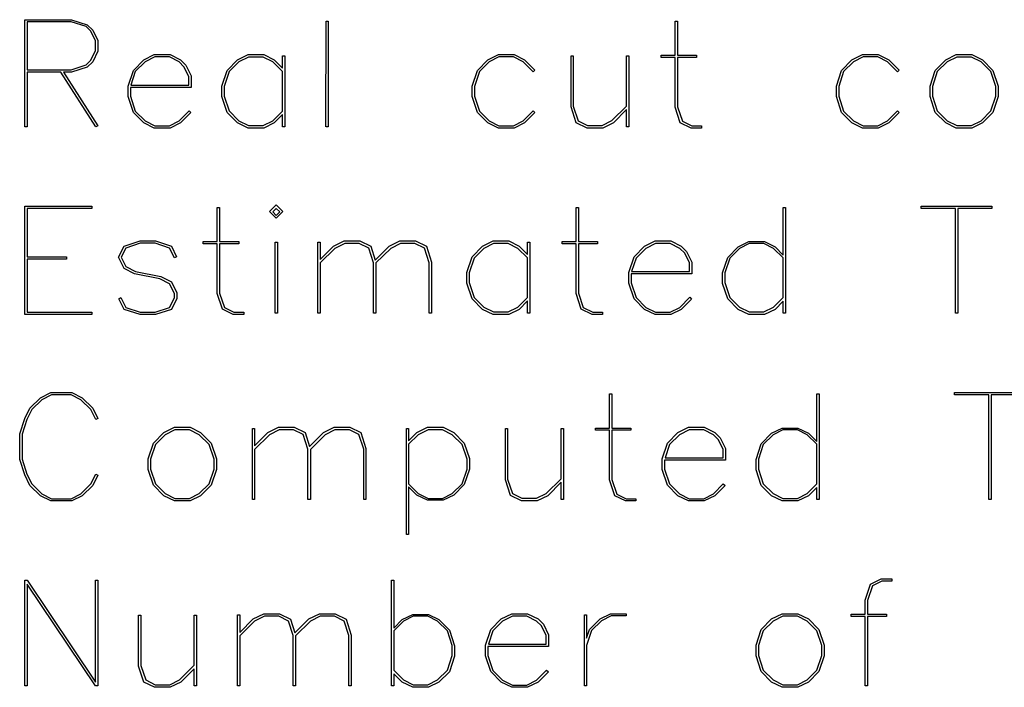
# Model space of a CAD drawing. Header units: inches. Extents: x 0.7 to 43.6, y 0.3 to 38.8.
# Tile 38 of 97: x 32.4 to 34.1, y 14.8 to 16. Entities that reach past the tile are written whole.
import ezdxf

# ---------------------------------------------------------------- set-up
doc = ezdxf.new("R2010")
doc.units = ezdxf.units.IN
doc.header["$MEASUREMENT"] = 0

msp = doc.modelspace()

# ---------------------------------------------------------------- linework, layer by layer
at = {"color": 7, "linetype": 'Continuous', "flags": 128}
for points in [[(32.537305, 15.767399), (32.475345, 15.864042), (32.475345, 15.864042), (32.415527, 15.864042), (32.415527, 15.864042), (32.415527, 15.767399), (32.415527, 15.767399), (32.411522, 15.767399), (32.411522, 15.767399), (32.411522, 15.957272), (32.411522, 15.957272), (32.494481, 15.957272), (32.494481, 15.957272), (32.522146, 15.948075), (32.522146, 15.948075), (32.531899, 15.938767), (32.531899, 15.938767), (32.54117, 15.920114), (32.54117, 15.920114), (32.54117, 15.901238), (32.54117, 15.901238), (32.531899, 15.882732), (32.531899, 15.882732), (32.522146, 15.873276), (32.522146, 15.873276), (32.494481, 15.864079), (32.494481, 15.864079), (32.48024, 15.864079), (32.48024, 15.864079), (32.540911, 15.769253), (32.540911, 15.769253), (32.537313, 15.767399)], [(32.945526, 15.767399), (32.945541, 15.954899), (32.945541, 15.954899), (32.949546, 15.954899), (32.949546, 15.954899), (32.949546, 15.767399), (32.949546, 15.767399), (32.945541, 15.767399)], [(33.611315, 15.765026), (33.592928, 15.765026), (33.592928, 15.765026), (33.573644, 15.77426), (33.573644, 15.77426), (33.564373, 15.80237), (33.564373, 15.80237), (33.564373, 15.890186), (33.564373, 15.890186), (33.5396, 15.890186), (33.5396, 15.890186), (33.5396, 15.894191), (33.5396, 15.894191), (33.564373, 15.894191), (33.564373, 15.894191), (33.564373, 15.954899), (33.564373, 15.954899), (33.568526, 15.954899), (33.568526, 15.954899), (33.568526, 15.894191), (33.568526, 15.894191), (33.602422, 15.894191), (33.602422, 15.894191), (33.602422, 15.890186), (33.602422, 15.890186), (33.568526, 15.890186), (33.568526, 15.890186), (33.568526, 15.802889), (33.568526, 15.802889), (33.577278, 15.777264), (33.577278, 15.777264), (33.593929, 15.768882), (33.593929, 15.768882), (33.611322, 15.768882), (33.611322, 15.768882), (33.611322, 15.765026)], [(32.415524, 15.868158), (32.493999, 15.868158), (32.493999, 15.868158), (32.520143, 15.87691), (32.520143, 15.87691), (32.528413, 15.885291), (32.528413, 15.885291), (32.537054, 15.902573), (32.537054, 15.902573), (32.537054, 15.919483), (32.537054, 15.919483), (32.528413, 15.936616), (32.528413, 15.936616), (32.520143, 15.945146), (32.520143, 15.945146), (32.493999, 15.953749), (32.493999, 15.953749), (32.415527, 15.953749), (32.415527, 15.953749), (32.415527, 15.868158)], [(32.706, 15.792431), (32.687729, 15.774111), (32.687729, 15.774111), (32.669075, 15.765026), (32.669075, 15.765026), (32.641188, 15.765026), (32.641188, 15.765026), (32.622423, 15.774111), (32.622423, 15.774111), (32.603992, 15.792913), (32.603992, 15.792913), (32.594758, 15.820838), (32.594758, 15.820838), (32.594758, 15.839529), (32.594758, 15.839529), (32.603992, 15.867416), (32.603992, 15.867416), (32.622423, 15.88633), (32.622423, 15.88633), (32.641188, 15.895564), (32.641188, 15.895564), (32.669075, 15.895564), (32.669075, 15.895564), (32.687729, 15.88633), (32.687729, 15.88633), (32.69726, 15.876762), (32.69726, 15.876762), (32.706531, 15.857811), (32.706531, 15.857811), (32.706531, 15.837118), (32.706531, 15.837118), (32.598874, 15.837118), (32.598874, 15.837118), (32.598874, 15.821468), (32.598874, 15.821468), (32.607515, 15.795064), (32.607515, 15.795064), (32.625019, 15.777634), (32.625019, 15.777634), (32.642189, 15.768957), (32.642189, 15.768957), (32.668074, 15.768957), (32.668074, 15.768957), (32.685244, 15.777634), (32.685244, 15.777634), (32.702896, 15.795583), (32.702896, 15.795583), (32.706012, 15.792431)], [(32.599613, 15.841272), (32.702377, 15.841272), (32.702377, 15.841272), (32.702377, 15.856662), (32.702377, 15.856662), (32.693737, 15.873832), (32.693737, 15.873832), (32.685244, 15.882324), (32.685244, 15.882324), (32.668074, 15.891113), (32.668074, 15.891113), (32.642189, 15.891113), (32.642189, 15.891113), (32.625019, 15.882324), (32.625019, 15.882324), (32.607515, 15.865191), (32.607515, 15.865191), (32.599616, 15.841272)], [(32.8685, 15.789131), (32.853868, 15.774111), (32.853868, 15.774111), (32.835214, 15.765026), (32.835214, 15.765026), (32.807327, 15.765026), (32.807327, 15.765026), (32.788562, 15.774111), (32.788562, 15.774111), (32.770131, 15.792913), (32.770131, 15.792913), (32.760897, 15.820838), (32.760897, 15.820838), (32.760897, 15.839529), (32.760897, 15.839529), (32.770131, 15.867416), (32.770131, 15.867416), (32.788562, 15.88633), (32.788562, 15.88633), (32.807327, 15.895564), (32.807327, 15.895564), (32.835214, 15.895564), (32.835214, 15.895564), (32.853868, 15.88633), (32.853868, 15.88633), (32.868517, 15.87131), (32.868517, 15.87131), (32.868517, 15.893339), (32.868517, 15.893339), (32.87267, 15.893339), (32.87267, 15.893339), (32.87267, 15.767399), (32.87267, 15.767399), (32.868517, 15.767399), (32.868517, 15.767399), (32.868517, 15.789131)], [(32.8685, 15.865414), (32.851383, 15.882287), (32.851383, 15.882287), (32.834213, 15.891076), (32.834213, 15.891076), (32.808328, 15.891076), (32.808328, 15.891076), (32.791158, 15.882287), (32.791158, 15.882287), (32.773654, 15.865154), (32.773654, 15.865154), (32.765013, 15.83901), (32.765013, 15.83901), (32.765013, 15.82158), (32.765013, 15.82158), (32.773654, 15.795435), (32.773654, 15.795435), (32.791158, 15.778154), (32.791158, 15.778154), (32.808328, 15.769513), (32.808328, 15.769513), (32.834213, 15.769513), (32.834213, 15.769513), (32.851383, 15.778154), (32.851383, 15.778154), (32.868517, 15.795175), (32.868517, 15.795175), (32.868517, 15.865414)], [(33.315976, 15.792431), (33.297697, 15.774111), (33.297697, 15.774111), (33.279044, 15.765026), (33.279044, 15.765026), (33.251156, 15.765026), (33.251156, 15.765026), (33.232391, 15.774111), (33.232391, 15.774111), (33.21396, 15.792913), (33.21396, 15.792913), (33.204726, 15.820838), (33.204726, 15.820838), (33.204726, 15.839529), (33.204726, 15.839529), (33.21396, 15.867416), (33.21396, 15.867416), (33.232391, 15.88633), (33.232391, 15.88633), (33.251156, 15.895564), (33.251156, 15.895564), (33.279044, 15.895564), (33.279044, 15.895564), (33.297697, 15.88633), (33.297697, 15.88633), (33.31598, 15.867898), (33.31598, 15.867898), (33.312865, 15.864895), (33.312865, 15.864895), (33.295213, 15.882695), (33.295213, 15.882695), (33.278042, 15.891521), (33.278042, 15.891521), (33.252157, 15.891521), (33.252157, 15.891521), (33.234987, 15.882695), (33.234987, 15.882695), (33.217483, 15.865377), (33.217483, 15.865377), (33.208842, 15.83901), (33.208842, 15.83901), (33.208842, 15.821468), (33.208842, 15.821468), (33.217483, 15.795064), (33.217483, 15.795064), (33.234987, 15.777634), (33.234987, 15.777634), (33.252157, 15.768957), (33.252157, 15.768957), (33.278042, 15.768957), (33.278042, 15.768957), (33.295213, 15.777634), (33.295213, 15.777634), (33.312865, 15.795583), (33.312865, 15.795583), (33.31598, 15.792431)], [(33.478476, 15.797994), (33.454973, 15.774074), (33.454973, 15.774074), (33.436171, 15.765026), (33.436171, 15.765026), (33.408284, 15.765026), (33.408284, 15.765026), (33.389, 15.774334), (33.389, 15.774334), (33.379877, 15.802667), (33.379877, 15.802667), (33.379877, 15.89319), (33.379877, 15.89319), (33.383882, 15.89319), (33.383882, 15.89319), (33.383882, 15.803668), (33.383882, 15.803668), (33.392634, 15.778042), (33.392634, 15.778042), (33.409285, 15.769624), (33.409285, 15.769624), (33.43517, 15.769624), (33.43517, 15.769624), (33.45234, 15.778265), (33.45234, 15.778265), (33.478485, 15.804187), (33.478485, 15.804187), (33.478485, 15.89319), (33.478485, 15.89319), (33.482638, 15.89319), (33.482638, 15.89319), (33.482638, 15.767399), (33.482638, 15.767399), (33.478485, 15.767399), (33.478485, 15.767399), (33.478485, 15.797994)], [(33.961546, 15.792431), (33.943267, 15.774111), (33.943267, 15.774111), (33.924613, 15.765026), (33.924613, 15.765026), (33.896726, 15.765026), (33.896726, 15.765026), (33.877961, 15.774111), (33.877961, 15.774111), (33.85953, 15.792913), (33.85953, 15.792913), (33.850296, 15.820838), (33.850296, 15.820838), (33.850296, 15.839529), (33.850296, 15.839529), (33.85953, 15.867416), (33.85953, 15.867416), (33.877961, 15.88633), (33.877961, 15.88633), (33.896726, 15.895564), (33.896726, 15.895564), (33.924613, 15.895564), (33.924613, 15.895564), (33.943267, 15.88633), (33.943267, 15.88633), (33.96155, 15.867898), (33.96155, 15.867898), (33.958434, 15.864895), (33.958434, 15.864895), (33.940782, 15.882695), (33.940782, 15.882695), (33.923612, 15.891521), (33.923612, 15.891521), (33.897727, 15.891521), (33.897727, 15.891521), (33.880557, 15.882695), (33.880557, 15.882695), (33.863053, 15.865377), (33.863053, 15.865377), (33.854412, 15.83901), (33.854412, 15.83901), (33.854412, 15.821468), (33.854412, 15.821468), (33.863053, 15.795064), (33.863053, 15.795064), (33.880557, 15.777634), (33.880557, 15.777634), (33.897727, 15.768957), (33.897727, 15.768957), (33.923612, 15.768957), (33.923612, 15.768957), (33.940782, 15.777634), (33.940782, 15.777634), (33.958434, 15.795583), (33.958434, 15.795583), (33.96155, 15.792431)], [(34.127932, 15.792913), (34.109406, 15.774111), (34.109406, 15.774111), (34.090752, 15.765026), (34.090752, 15.765026), (34.062865, 15.765026), (34.062865, 15.765026), (34.0441, 15.774111), (34.0441, 15.774111), (34.025669, 15.792913), (34.025669, 15.792913), (34.016435, 15.820838), (34.016435, 15.820838), (34.016435, 15.839529), (34.016435, 15.839529), (34.025669, 15.867416), (34.025669, 15.867416), (34.0441, 15.88633), (34.0441, 15.88633), (34.062865, 15.895564), (34.062865, 15.895564), (34.090752, 15.895564), (34.090752, 15.895564), (34.109406, 15.88633), (34.109406, 15.88633), (34.127948, 15.867416), (34.127948, 15.867416), (34.13722, 15.839529), (34.13722, 15.839529), (34.13722, 15.820838), (34.13722, 15.820838), (34.127948, 15.792913)], [(34.124309, 15.795435), (34.133066, 15.82158), (34.133066, 15.82158), (34.133066, 15.83901), (34.133066, 15.83901), (34.124314, 15.865154), (34.124314, 15.865154), (34.106921, 15.882287), (34.106921, 15.882287), (34.089751, 15.891076), (34.089751, 15.891076), (34.063866, 15.891076), (34.063866, 15.891076), (34.046696, 15.882287), (34.046696, 15.882287), (34.029192, 15.865154), (34.029192, 15.865154), (34.020551, 15.83901), (34.020551, 15.83901), (34.020551, 15.82158), (34.020551, 15.82158), (34.029192, 15.795435), (34.029192, 15.795435), (34.046696, 15.778154), (34.046696, 15.778154), (34.063866, 15.769513), (34.063866, 15.769513), (34.089751, 15.769513), (34.089751, 15.769513), (34.106921, 15.778154), (34.106921, 15.778154), (34.124314, 15.795435)], [(32.485341, 15.532808), (32.415527, 15.532808), (32.415527, 15.532808), (32.415527, 15.438317), (32.415527, 15.438317), (32.530156, 15.438317), (32.530156, 15.438317), (32.530156, 15.434423), (32.530156, 15.434423), (32.411522, 15.434423), (32.411522, 15.434423), (32.411522, 15.62667), (32.411522, 15.62667), (32.530156, 15.62667), (32.530156, 15.62667), (32.530156, 15.622553), (32.530156, 15.622553), (32.415527, 15.622553), (32.415527, 15.622553), (32.415527, 15.536925), (32.415527, 15.536925), (32.485358, 15.536925), (32.485358, 15.536925), (32.485358, 15.532808)], [(32.799603, 15.434423), (32.781219, 15.434423), (32.781219, 15.434423), (32.761935, 15.443657), (32.761935, 15.443657), (32.752664, 15.471767), (32.752664, 15.471767), (32.752664, 15.559584), (32.752664, 15.559584), (32.727892, 15.559584), (32.727892, 15.559584), (32.727892, 15.563589), (32.727892, 15.563589), (32.752664, 15.563589), (32.752664, 15.563589), (32.752664, 15.624296), (32.752664, 15.624296), (32.756818, 15.624296), (32.756818, 15.624296), (32.756818, 15.563589), (32.756818, 15.563589), (32.790713, 15.563589), (32.790713, 15.563589), (32.790713, 15.559584), (32.790713, 15.559584), (32.756818, 15.559584), (32.756818, 15.559584), (32.756818, 15.472286), (32.756818, 15.472286), (32.76557, 15.446661), (32.76557, 15.446661), (32.782221, 15.43828), (32.782221, 15.43828), (32.799613, 15.43828), (32.799613, 15.43828), (32.799613, 15.434423)], [(32.857349, 15.605531), (32.845561, 15.617287), (32.845561, 15.617287), (32.857354, 15.629043), (32.857354, 15.629043), (32.86911, 15.617287), (32.86911, 15.617287), (32.857354, 15.605531)], [(32.857349, 15.61013), (32.863473, 15.616286), (32.863473, 15.616286), (32.857354, 15.622405), (32.857354, 15.622405), (32.851198, 15.616286), (32.851198, 15.616286), (32.857354, 15.61013)], [(33.435673, 15.434423), (33.417295, 15.434423), (33.417295, 15.434423), (33.398011, 15.443657), (33.398011, 15.443657), (33.38874, 15.471767), (33.38874, 15.471767), (33.38874, 15.559584), (33.38874, 15.559584), (33.363967, 15.559584), (33.363967, 15.559584), (33.363967, 15.563589), (33.363967, 15.563589), (33.38874, 15.563589), (33.38874, 15.563589), (33.38874, 15.624296), (33.38874, 15.624296), (33.392893, 15.624296), (33.392893, 15.624296), (33.392893, 15.563589), (33.392893, 15.563589), (33.426789, 15.563589), (33.426789, 15.563589), (33.426789, 15.559584), (33.426789, 15.559584), (33.392893, 15.559584), (33.392893, 15.559584), (33.392893, 15.472286), (33.392893, 15.472286), (33.401645, 15.446661), (33.401645, 15.446661), (33.418296, 15.43828), (33.418296, 15.43828), (33.435689, 15.43828), (33.435689, 15.43828), (33.435689, 15.434423)], [(33.756168, 15.458268), (33.741526, 15.443397), (33.741526, 15.443397), (33.722873, 15.434423), (33.722873, 15.434423), (33.694985, 15.434423), (33.694985, 15.434423), (33.67622, 15.443434), (33.67622, 15.443434), (33.657789, 15.462014), (33.657789, 15.462014), (33.648555, 15.489642), (33.648555, 15.489642), (33.648555, 15.50811), (33.648555, 15.50811), (33.657789, 15.535738), (33.657789, 15.535738), (33.67622, 15.554466), (33.67622, 15.554466), (33.694985, 15.563626), (33.694985, 15.563626), (33.722873, 15.563626), (33.722873, 15.563626), (33.741526, 15.554466), (33.741526, 15.554466), (33.756175, 15.539595), (33.756175, 15.539595), (33.756175, 15.624296), (33.756175, 15.624296), (33.760328, 15.624296), (33.760328, 15.624296), (33.760328, 15.436796), (33.760328, 15.436796), (33.756175, 15.436796), (33.756175, 15.436796), (33.756175, 15.458268)], [(34.061231, 15.436796), (34.061233, 15.622553), (34.061233, 15.622553), (34.000526, 15.622553), (34.000526, 15.622553), (34.000526, 15.62667), (34.000526, 15.62667), (34.126205, 15.62667), (34.126205, 15.62667), (34.126205, 15.622553), (34.126205, 15.622553), (34.065349, 15.622553), (34.065349, 15.622553), (34.065349, 15.436796), (34.065349, 15.436796), (34.061233, 15.436796)], [(32.581985, 15.464461), (32.590641, 15.447032), (32.590641, 15.447032), (32.616304, 15.438354), (32.616304, 15.438354), (32.642708, 15.438354), (32.642708, 15.438354), (32.668371, 15.447032), (32.668371, 15.447032), (32.6769, 15.463979), (32.6769, 15.463979), (32.6769, 15.471915), (32.6769, 15.471915), (32.668371, 15.488974), (32.668371, 15.488974), (32.651238, 15.497541), (32.651238, 15.497541), (32.606291, 15.506515), (32.606291, 15.506515), (32.587637, 15.51612), (32.587637, 15.51612), (32.577884, 15.535812), (32.577884, 15.535812), (32.587637, 15.555727), (32.587637, 15.555727), (32.615822, 15.564961), (32.615822, 15.564961), (32.643227, 15.564961), (32.643227, 15.564961), (32.671486, 15.555727), (32.671486, 15.555727), (32.680646, 15.536814), (32.680646, 15.536814), (32.677123, 15.534774), (32.677123, 15.534774), (32.668371, 15.552092), (32.668371, 15.552092), (32.642708, 15.560919), (32.642708, 15.560919), (32.616304, 15.560919), (32.616304, 15.560919), (32.590641, 15.552092), (32.590641, 15.552092), (32.58252, 15.535812), (32.58252, 15.535812), (32.590641, 15.519273), (32.590641, 15.519273), (32.607923, 15.510669), (32.607923, 15.510669), (32.652721, 15.501694), (32.652721, 15.501694), (32.671486, 15.492127), (32.671486, 15.492127), (32.680905, 15.472917), (32.680905, 15.472917), (32.680905, 15.46283), (32.680905, 15.46283), (32.671486, 15.443509), (32.671486, 15.443509), (32.643227, 15.434423), (32.643227, 15.434423), (32.615822, 15.434423), (32.615822, 15.434423), (32.587637, 15.443509), (32.587637, 15.443509), (32.578366, 15.462311), (32.578366, 15.462311), (32.582, 15.464461)], [(32.85534, 15.436796), (32.855351, 15.562476), (32.855351, 15.562476), (32.859357, 15.562476), (32.859357, 15.562476), (32.859357, 15.436796), (32.859357, 15.436796), (32.855351, 15.436796)], [(32.931296, 15.436796), (32.931301, 15.562847), (32.931301, 15.562847), (32.935306, 15.562847), (32.935306, 15.562847), (32.935306, 15.531807), (32.935306, 15.531807), (32.958966, 15.555801), (32.958966, 15.555801), (32.977582, 15.564961), (32.977582, 15.564961), (33.005618, 15.564961), (33.005618, 15.564961), (33.024791, 15.555541), (33.024791, 15.555541), (33.032802, 15.530769), (33.032802, 15.530769), (33.057574, 15.555801), (33.057574, 15.555801), (33.076339, 15.564961), (33.076339, 15.564961), (33.104264, 15.564961), (33.104264, 15.564961), (33.123548, 15.555541), (33.123548, 15.555541), (33.13267, 15.527135), (33.13267, 15.527135), (33.13267, 15.436796), (33.13267, 15.436796), (33.128665, 15.436796), (33.128665, 15.436796), (33.128665, 15.526282), (33.128665, 15.526282), (33.119913, 15.551944), (33.119913, 15.551944), (33.103262, 15.560474), (33.103262, 15.560474), (33.07734, 15.560474), (33.07734, 15.560474), (33.060207, 15.551685), (33.060207, 15.551685), (33.034062, 15.525799), (33.034062, 15.525799), (33.034062, 15.436796), (33.034062, 15.436796), (33.029909, 15.436796), (33.029909, 15.436796), (33.029909, 15.526282), (33.029909, 15.526282), (33.021268, 15.551944), (33.021268, 15.551944), (33.004506, 15.560474), (33.004506, 15.560474), (32.978732, 15.560474), (32.978732, 15.560474), (32.961451, 15.551685), (32.961451, 15.551685), (32.935306, 15.525799), (32.935306, 15.525799), (32.935306, 15.436796), (32.935306, 15.436796), (32.931301, 15.436796)], [(33.302835, 15.458528), (33.288204, 15.443509), (33.288204, 15.443509), (33.26955, 15.434423), (33.26955, 15.434423), (33.241662, 15.434423), (33.241662, 15.434423), (33.222897, 15.443509), (33.222897, 15.443509), (33.204466, 15.462311), (33.204466, 15.462311), (33.195232, 15.490235), (33.195232, 15.490235), (33.195232, 15.508926), (33.195232, 15.508926), (33.204466, 15.536814), (33.204466, 15.536814), (33.222897, 15.555727), (33.222897, 15.555727), (33.241662, 15.564961), (33.241662, 15.564961), (33.26955, 15.564961), (33.26955, 15.564961), (33.288204, 15.555727), (33.288204, 15.555727), (33.302852, 15.540707), (33.302852, 15.540707), (33.302852, 15.562736), (33.302852, 15.562736), (33.307005, 15.562736), (33.307005, 15.562736), (33.307005, 15.436796), (33.307005, 15.436796), (33.302852, 15.436796), (33.302852, 15.436796), (33.302852, 15.458528)], [(33.302835, 15.534811), (33.285719, 15.551685), (33.285719, 15.551685), (33.268549, 15.560474), (33.268549, 15.560474), (33.242664, 15.560474), (33.242664, 15.560474), (33.225493, 15.551685), (33.225493, 15.551685), (33.207989, 15.534551), (33.207989, 15.534551), (33.199349, 15.508407), (33.199349, 15.508407), (33.199349, 15.490977), (33.199349, 15.490977), (33.207989, 15.464832), (33.207989, 15.464832), (33.225493, 15.447551), (33.225493, 15.447551), (33.242664, 15.43891), (33.242664, 15.43891), (33.268549, 15.43891), (33.268549, 15.43891), (33.285719, 15.447551), (33.285719, 15.447551), (33.302852, 15.464573), (33.302852, 15.464573), (33.302852, 15.534811)], [(33.593668, 15.461828), (33.575387, 15.443509), (33.575387, 15.443509), (33.556733, 15.434423), (33.556733, 15.434423), (33.528846, 15.434423), (33.528846, 15.434423), (33.510081, 15.443509), (33.510081, 15.443509), (33.49165, 15.462311), (33.49165, 15.462311), (33.482416, 15.490235), (33.482416, 15.490235), (33.482416, 15.508926), (33.482416, 15.508926), (33.49165, 15.536814), (33.49165, 15.536814), (33.510081, 15.555727), (33.510081, 15.555727), (33.528846, 15.564961), (33.528846, 15.564961), (33.556733, 15.564961), (33.556733, 15.564961), (33.575387, 15.555727), (33.575387, 15.555727), (33.584918, 15.546159), (33.584918, 15.546159), (33.594189, 15.527209), (33.594189, 15.527209), (33.594189, 15.506515), (33.594189, 15.506515), (33.486532, 15.506515), (33.486532, 15.506515), (33.486532, 15.490866), (33.486532, 15.490866), (33.495173, 15.464461), (33.495173, 15.464461), (33.512677, 15.447032), (33.512677, 15.447032), (33.529847, 15.438354), (33.529847, 15.438354), (33.555732, 15.438354), (33.555732, 15.438354), (33.572902, 15.447032), (33.572902, 15.447032), (33.590555, 15.464981), (33.590555, 15.464981), (33.59367, 15.461828)], [(33.487262, 15.510669), (33.590035, 15.510669), (33.590035, 15.510669), (33.590035, 15.526059), (33.590035, 15.526059), (33.581395, 15.543229), (33.581395, 15.543229), (33.572902, 15.551722), (33.572902, 15.551722), (33.555732, 15.560511), (33.555732, 15.560511), (33.529847, 15.560511), (33.529847, 15.560511), (33.512677, 15.551722), (33.512677, 15.551722), (33.495173, 15.534589), (33.495173, 15.534589), (33.487274, 15.510669)], [(33.756168, 15.534811), (33.739042, 15.551685), (33.739042, 15.551685), (33.721871, 15.560474), (33.721871, 15.560474), (33.695986, 15.560474), (33.695986, 15.560474), (33.678816, 15.551685), (33.678816, 15.551685), (33.661312, 15.534551), (33.661312, 15.534551), (33.652671, 15.508407), (33.652671, 15.508407), (33.652671, 15.490977), (33.652671, 15.490977), (33.661312, 15.464832), (33.661312, 15.464832), (33.678816, 15.447551), (33.678816, 15.447551), (33.695986, 15.43891), (33.695986, 15.43891), (33.721871, 15.43891), (33.721871, 15.43891), (33.739042, 15.447551), (33.739042, 15.447551), (33.756175, 15.464573), (33.756175, 15.464573), (33.756175, 15.534811)], [(32.540909, 15.149508), (32.531899, 15.131226), (32.531899, 15.131226), (32.513505, 15.112832), (32.513505, 15.112832), (32.49474, 15.10382), (32.49474, 15.10382), (32.457804, 15.10382), (32.457804, 15.10382), (32.439187, 15.112832), (32.439187, 15.112832), (32.420645, 15.131226), (32.420645, 15.131226), (32.411745, 15.149768), (32.411745, 15.149768), (32.402511, 15.177174), (32.402511, 15.177174), (32.402511, 15.222491), (32.402511, 15.222491), (32.411745, 15.249897), (32.411745, 15.249897), (32.420645, 15.268402), (32.420645, 15.268402), (32.439187, 15.286796), (32.439187, 15.286796), (32.457804, 15.296067), (32.457804, 15.296067), (32.49474, 15.296067), (32.49474, 15.296067), (32.513505, 15.286796), (32.513505, 15.286796), (32.531899, 15.268402), (32.531899, 15.268402), (32.540911, 15.250119), (32.540911, 15.250119), (32.537313, 15.248116), (32.537313, 15.248116), (32.528413, 15.265769), (32.528413, 15.265769), (32.510872, 15.28331), (32.510872, 15.28331), (32.493739, 15.291951), (32.493739, 15.291951), (32.458954, 15.291951), (32.458954, 15.291951), (32.441672, 15.28331), (32.441672, 15.28331), (32.424279, 15.265769), (32.424279, 15.265769), (32.415268, 15.248376), (32.415268, 15.248376), (32.406627, 15.221972), (32.406627, 15.221972), (32.406627, 15.177656), (32.406627, 15.177656), (32.415268, 15.151251), (32.415268, 15.151251), (32.424279, 15.133859), (32.424279, 15.133859), (32.441672, 15.116355), (32.441672, 15.116355), (32.458954, 15.107714), (32.458954, 15.107714), (32.493739, 15.107714), (32.493739, 15.107714), (32.510872, 15.116355), (32.510872, 15.116355), (32.528413, 15.133859), (32.528413, 15.133859), (32.537313, 15.151511), (32.537313, 15.151511), (32.540911, 15.149508)], [(33.495015, 15.10382), (33.476631, 15.10382), (33.476631, 15.10382), (33.457347, 15.113054), (33.457347, 15.113054), (33.448075, 15.141164), (33.448075, 15.141164), (33.448075, 15.228981), (33.448075, 15.228981), (33.423303, 15.228981), (33.423303, 15.228981), (33.423303, 15.232986), (33.423303, 15.232986), (33.448075, 15.232986), (33.448075, 15.232986), (33.448075, 15.293694), (33.448075, 15.293694), (33.452229, 15.293694), (33.452229, 15.293694), (33.452229, 15.232986), (33.452229, 15.232986), (33.486124, 15.232986), (33.486124, 15.232986), (33.486124, 15.228981), (33.486124, 15.228981), (33.452229, 15.228981), (33.452229, 15.228981), (33.452229, 15.141684), (33.452229, 15.141684), (33.460981, 15.116058), (33.460981, 15.116058), (33.477632, 15.107677), (33.477632, 15.107677), (33.495025, 15.107677), (33.495025, 15.107677), (33.495025, 15.10382)], [(33.81551, 15.127666), (33.800862, 15.112795), (33.800862, 15.112795), (33.782208, 15.10382), (33.782208, 15.10382), (33.75432, 15.10382), (33.75432, 15.10382), (33.735556, 15.112832), (33.735556, 15.112832), (33.717125, 15.131411), (33.717125, 15.131411), (33.707891, 15.159039), (33.707891, 15.159039), (33.707891, 15.177507), (33.707891, 15.177507), (33.717125, 15.205135), (33.717125, 15.205135), (33.735556, 15.223863), (33.735556, 15.223863), (33.75432, 15.233023), (33.75432, 15.233023), (33.782208, 15.233023), (33.782208, 15.233023), (33.800862, 15.223863), (33.800862, 15.223863), (33.81551, 15.208992), (33.81551, 15.208992), (33.81551, 15.293694), (33.81551, 15.293694), (33.819664, 15.293694), (33.819664, 15.293694), (33.819664, 15.106194), (33.819664, 15.106194), (33.81551, 15.106194), (33.81551, 15.106194), (33.81551, 15.127666)], [(34.120554, 15.106194), (34.120569, 15.291951), (34.120569, 15.291951), (34.059861, 15.291951), (34.059861, 15.291951), (34.059861, 15.296067), (34.059861, 15.296067), (34.185541, 15.296067), (34.185541, 15.296067), (34.185541, 15.291951), (34.185541, 15.291951), (34.124685, 15.291951), (34.124685, 15.291951), (34.124685, 15.106194), (34.124685, 15.106194), (34.120569, 15.106194)], [(32.741857, 15.131708), (32.72333, 15.112906), (32.72333, 15.112906), (32.704677, 15.10382), (32.704677, 15.10382), (32.676789, 15.10382), (32.676789, 15.10382), (32.658024, 15.112906), (32.658024, 15.112906), (32.639593, 15.131708), (32.639593, 15.131708), (32.630359, 15.159633), (32.630359, 15.159633), (32.630359, 15.178323), (32.630359, 15.178323), (32.639593, 15.206211), (32.639593, 15.206211), (32.658024, 15.225124), (32.658024, 15.225124), (32.676789, 15.234358), (32.676789, 15.234358), (32.704677, 15.234358), (32.704677, 15.234358), (32.72333, 15.225124), (32.72333, 15.225124), (32.741872, 15.206211), (32.741872, 15.206211), (32.751144, 15.178323), (32.751144, 15.178323), (32.751144, 15.159633), (32.751144, 15.159633), (32.741872, 15.131708)], [(32.738233, 15.13423), (32.74699, 15.160374), (32.74699, 15.160374), (32.74699, 15.177804), (32.74699, 15.177804), (32.738238, 15.203949), (32.738238, 15.203949), (32.720845, 15.221082), (32.720845, 15.221082), (32.703675, 15.229871), (32.703675, 15.229871), (32.67779, 15.229871), (32.67779, 15.229871), (32.66062, 15.221082), (32.66062, 15.221082), (32.643116, 15.203949), (32.643116, 15.203949), (32.634475, 15.177804), (32.634475, 15.177804), (32.634475, 15.160374), (32.634475, 15.160374), (32.643116, 15.13423), (32.643116, 15.13423), (32.66062, 15.116948), (32.66062, 15.116948), (32.67779, 15.108307), (32.67779, 15.108307), (32.703675, 15.108307), (32.703675, 15.108307), (32.720845, 15.116948), (32.720845, 15.116948), (32.738238, 15.13423)], [(32.814997, 15.106194), (32.815003, 15.232244), (32.815003, 15.232244), (32.819008, 15.232244), (32.819008, 15.232244), (32.819008, 15.201204), (32.819008, 15.201204), (32.842669, 15.225198), (32.842669, 15.225198), (32.861285, 15.234358), (32.861285, 15.234358), (32.889321, 15.234358), (32.889321, 15.234358), (32.908494, 15.224939), (32.908494, 15.224939), (32.916504, 15.200166), (32.916504, 15.200166), (32.941277, 15.225198), (32.941277, 15.225198), (32.960041, 15.234358), (32.960041, 15.234358), (32.987966, 15.234358), (32.987966, 15.234358), (33.00725, 15.224939), (33.00725, 15.224939), (33.016373, 15.196532), (33.016373, 15.196532), (33.016373, 15.106194), (33.016373, 15.106194), (33.012368, 15.106194), (33.012368, 15.106194), (33.012368, 15.195679), (33.012368, 15.195679), (33.003616, 15.221341), (33.003616, 15.221341), (32.986965, 15.229871), (32.986965, 15.229871), (32.961043, 15.229871), (32.961043, 15.229871), (32.94391, 15.221082), (32.94391, 15.221082), (32.917765, 15.195197), (32.917765, 15.195197), (32.917765, 15.106194), (32.917765, 15.106194), (32.913611, 15.106194), (32.913611, 15.106194), (32.913611, 15.195679), (32.913611, 15.195679), (32.904971, 15.221341), (32.904971, 15.221341), (32.888208, 15.229871), (32.888208, 15.229871), (32.862435, 15.229871), (32.862435, 15.229871), (32.845153, 15.221082), (32.845153, 15.221082), (32.819008, 15.195197), (32.819008, 15.195197), (32.819008, 15.106194), (32.819008, 15.106194), (32.815003, 15.106194)], [(33.091938, 15.232393), (33.091952, 15.210364), (33.091952, 15.210364), (33.1066, 15.225235), (33.1066, 15.225235), (33.125365, 15.234358), (33.125365, 15.234358), (33.153252, 15.234358), (33.153252, 15.234358), (33.171906, 15.225235), (33.171906, 15.225235), (33.190448, 15.20647), (33.190448, 15.20647), (33.19972, 15.178879), (33.19972, 15.178879), (33.19972, 15.160374), (33.19972, 15.160374), (33.190448, 15.132746), (33.190448, 15.132746), (33.171906, 15.11413), (33.171906, 15.11413), (33.153252, 15.105118), (33.153252, 15.105118), (33.125365, 15.105118), (33.125365, 15.105118), (33.1066, 15.11413), (33.1066, 15.11413), (33.091952, 15.129001), (33.091952, 15.129001), (33.091952, 15.044485), (33.091952, 15.044485), (33.087946, 15.044485), (33.087946, 15.044485), (33.087946, 15.232393), (33.087946, 15.232393), (33.091952, 15.232393)], [(33.091938, 15.204208), (33.091952, 15.13397), (33.091952, 15.13397), (33.109196, 15.116948), (33.109196, 15.116948), (33.126366, 15.108307), (33.126366, 15.108307), (33.152251, 15.108307), (33.152251, 15.108307), (33.169421, 15.116948), (33.169421, 15.116948), (33.186814, 15.13423), (33.186814, 15.13423), (33.195566, 15.160374), (33.195566, 15.160374), (33.195566, 15.177804), (33.195566, 15.177804), (33.186814, 15.203949), (33.186814, 15.203949), (33.169421, 15.221082), (33.169421, 15.221082), (33.152251, 15.229871), (33.152251, 15.229871), (33.126366, 15.229871), (33.126366, 15.229871), (33.109196, 15.221082), (33.109196, 15.221082), (33.091952, 15.204208)], [(33.362177, 15.136788), (33.338676, 15.112869), (33.338676, 15.112869), (33.319874, 15.10382), (33.319874, 15.10382), (33.291986, 15.10382), (33.291986, 15.10382), (33.272702, 15.113128), (33.272702, 15.113128), (33.263579, 15.141461), (33.263579, 15.141461), (33.263579, 15.231985), (33.263579, 15.231985), (33.267584, 15.231985), (33.267584, 15.231985), (33.267584, 15.142462), (33.267584, 15.142462), (33.276336, 15.116837), (33.276336, 15.116837), (33.292987, 15.108419), (33.292987, 15.108419), (33.318873, 15.108419), (33.318873, 15.108419), (33.336043, 15.117059), (33.336043, 15.117059), (33.362187, 15.142982), (33.362187, 15.142982), (33.362187, 15.231985), (33.362187, 15.231985), (33.366341, 15.231985), (33.366341, 15.231985), (33.366341, 15.106194), (33.366341, 15.106194), (33.362187, 15.106194), (33.362187, 15.106194), (33.362187, 15.136788)], [(33.652991, 15.131226), (33.634722, 15.112906), (33.634722, 15.112906), (33.616069, 15.10382), (33.616069, 15.10382), (33.588181, 15.10382), (33.588181, 15.10382), (33.569416, 15.112906), (33.569416, 15.112906), (33.550985, 15.131708), (33.550985, 15.131708), (33.541751, 15.159633), (33.541751, 15.159633), (33.541751, 15.178323), (33.541751, 15.178323), (33.550985, 15.206211), (33.550985, 15.206211), (33.569416, 15.225124), (33.569416, 15.225124), (33.588181, 15.234358), (33.588181, 15.234358), (33.616069, 15.234358), (33.616069, 15.234358), (33.634722, 15.225124), (33.634722, 15.225124), (33.644253, 15.215556), (33.644253, 15.215556), (33.653524, 15.196606), (33.653524, 15.196606), (33.653524, 15.175913), (33.653524, 15.175913), (33.545868, 15.175913), (33.545868, 15.175913), (33.545868, 15.160263), (33.545868, 15.160263), (33.554508, 15.133859), (33.554508, 15.133859), (33.572012, 15.116429), (33.572012, 15.116429), (33.589183, 15.107751), (33.589183, 15.107751), (33.615068, 15.107751), (33.615068, 15.107751), (33.632238, 15.116429), (33.632238, 15.116429), (33.64989, 15.134378), (33.64989, 15.134378), (33.653005, 15.131226)], [(33.546604, 15.180066), (33.649371, 15.180066), (33.649371, 15.180066), (33.649371, 15.195456), (33.649371, 15.195456), (33.64073, 15.212626), (33.64073, 15.212626), (33.632238, 15.221119), (33.632238, 15.221119), (33.615068, 15.229908), (33.615068, 15.229908), (33.589183, 15.229908), (33.589183, 15.229908), (33.572012, 15.221119), (33.572012, 15.221119), (33.554508, 15.203986), (33.554508, 15.203986), (33.546609, 15.180066)], [(33.81551, 15.204208), (33.798377, 15.221082), (33.798377, 15.221082), (33.781207, 15.229871), (33.781207, 15.229871), (33.755322, 15.229871), (33.755322, 15.229871), (33.738152, 15.221082), (33.738152, 15.221082), (33.720648, 15.203949), (33.720648, 15.203949), (33.712007, 15.177804), (33.712007, 15.177804), (33.712007, 15.160374), (33.712007, 15.160374), (33.720648, 15.13423), (33.720648, 15.13423), (33.738152, 15.116948), (33.738152, 15.116948), (33.755322, 15.108307), (33.755322, 15.108307), (33.781207, 15.108307), (33.781207, 15.108307), (33.798377, 15.116948), (33.798377, 15.116948), (33.81551, 15.13397), (33.81551, 15.13397), (33.81551, 15.204208)], [(32.541153, 14.775591), (32.536794, 14.775591), (32.536794, 14.775591), (32.415527, 14.956378), (32.415527, 14.956378), (32.415527, 14.775591), (32.415527, 14.775591), (32.411522, 14.775591), (32.411522, 14.775591), (32.411522, 14.963091), (32.411522, 14.963091), (32.415898, 14.963091), (32.415898, 14.963091), (32.537054, 14.782303), (32.537054, 14.782303), (32.537054, 14.963091), (32.537054, 14.963091), (32.54117, 14.963091), (32.54117, 14.963091), (32.54117, 14.775591)], [(33.061826, 14.775591), (33.061839, 14.963091), (33.061839, 14.963091), (33.065844, 14.963091), (33.065844, 14.963091), (33.065844, 14.878389), (33.065844, 14.878389), (33.080492, 14.89326), (33.080492, 14.89326), (33.099257, 14.90242), (33.099257, 14.90242), (33.127145, 14.90242), (33.127145, 14.90242), (33.145798, 14.89326), (33.145798, 14.89326), (33.164341, 14.874533), (33.164341, 14.874533), (33.173612, 14.846905), (33.173612, 14.846905), (33.173612, 14.828436), (33.173612, 14.828436), (33.164341, 14.800808), (33.164341, 14.800808), (33.145798, 14.782229), (33.145798, 14.782229), (33.127145, 14.773217), (33.127145, 14.773217), (33.099257, 14.773217), (33.099257, 14.773217), (33.080492, 14.782192), (33.080492, 14.782192), (33.065844, 14.797063), (33.065844, 14.797063), (33.065844, 14.775591), (33.065844, 14.775591), (33.061839, 14.775591)], [(33.901397, 14.775591), (33.901398, 14.89886), (33.901398, 14.89886), (33.876626, 14.89886), (33.876626, 14.89886), (33.876626, 14.902828), (33.876626, 14.902828), (33.901398, 14.902828), (33.901398, 14.902828), (33.901398, 14.927897), (33.901398, 14.927897), (33.910669, 14.955971), (33.910669, 14.955971), (33.929953, 14.965464), (33.929953, 14.965464), (33.948347, 14.965464), (33.948347, 14.965464), (33.948347, 14.961348), (33.948347, 14.961348), (33.930955, 14.961348), (33.930955, 14.961348), (33.914304, 14.953004), (33.914304, 14.953004), (33.905552, 14.927415), (33.905552, 14.927415), (33.905552, 14.902828), (33.905552, 14.902828), (33.939447, 14.902828), (33.939447, 14.902828), (33.939447, 14.89886), (33.939447, 14.89886), (33.905552, 14.89886), (33.905552, 14.89886), (33.905552, 14.775591), (33.905552, 14.775591), (33.901398, 14.775591)], [(32.711857, 14.806186), (32.688359, 14.782266), (32.688359, 14.782266), (32.669557, 14.773217), (32.669557, 14.773217), (32.64167, 14.773217), (32.64167, 14.773217), (32.622386, 14.782526), (32.622386, 14.782526), (32.613263, 14.810858), (32.613263, 14.810858), (32.613263, 14.901382), (32.613263, 14.901382), (32.617268, 14.901382), (32.617268, 14.901382), (32.617268, 14.81186), (32.617268, 14.81186), (32.62602, 14.786234), (32.62602, 14.786234), (32.642671, 14.777816), (32.642671, 14.777816), (32.668556, 14.777816), (32.668556, 14.777816), (32.685726, 14.786457), (32.685726, 14.786457), (32.711871, 14.812379), (32.711871, 14.812379), (32.711871, 14.901382), (32.711871, 14.901382), (32.716024, 14.901382), (32.716024, 14.901382), (32.716024, 14.775591), (32.716024, 14.775591), (32.711871, 14.775591), (32.711871, 14.775591), (32.711871, 14.806186)], [(32.788883, 14.775591), (32.788896, 14.901641), (32.788896, 14.901641), (32.792901, 14.901641), (32.792901, 14.901641), (32.792901, 14.870602), (32.792901, 14.870602), (32.816561, 14.894595), (32.816561, 14.894595), (32.835177, 14.903755), (32.835177, 14.903755), (32.863213, 14.903755), (32.863213, 14.903755), (32.882386, 14.894336), (32.882386, 14.894336), (32.890396, 14.869563), (32.890396, 14.869563), (32.915169, 14.894595), (32.915169, 14.894595), (32.933934, 14.903755), (32.933934, 14.903755), (32.961859, 14.903755), (32.961859, 14.903755), (32.981143, 14.894336), (32.981143, 14.894336), (32.990265, 14.865929), (32.990265, 14.865929), (32.990265, 14.775591), (32.990265, 14.775591), (32.98626, 14.775591), (32.98626, 14.775591), (32.98626, 14.865076), (32.98626, 14.865076), (32.977508, 14.890739), (32.977508, 14.890739), (32.960857, 14.899268), (32.960857, 14.899268), (32.934935, 14.899268), (32.934935, 14.899268), (32.917802, 14.890479), (32.917802, 14.890479), (32.891657, 14.864594), (32.891657, 14.864594), (32.891657, 14.775591), (32.891657, 14.775591), (32.887504, 14.775591), (32.887504, 14.775591), (32.887504, 14.865076), (32.887504, 14.865076), (32.878863, 14.890739), (32.878863, 14.890739), (32.862101, 14.899268), (32.862101, 14.899268), (32.836327, 14.899268), (32.836327, 14.899268), (32.819046, 14.890479), (32.819046, 14.890479), (32.792901, 14.864594), (32.792901, 14.864594), (32.792901, 14.775591), (32.792901, 14.775591), (32.788896, 14.775591)], [(33.065843, 14.873606), (33.065844, 14.803367), (33.065844, 14.803367), (33.083088, 14.786345), (33.083088, 14.786345), (33.100258, 14.777705), (33.100258, 14.777705), (33.126144, 14.777705), (33.126144, 14.777705), (33.143314, 14.786345), (33.143314, 14.786345), (33.160706, 14.803627), (33.160706, 14.803627), (33.169458, 14.829771), (33.169458, 14.829771), (33.169458, 14.847201), (33.169458, 14.847201), (33.160706, 14.873346), (33.160706, 14.873346), (33.143314, 14.890479), (33.143314, 14.890479), (33.126144, 14.899268), (33.126144, 14.899268), (33.100258, 14.899268), (33.100258, 14.899268), (33.083088, 14.890479), (33.083088, 14.890479), (33.065844, 14.873606)], [(33.339705, 14.800623), (33.321431, 14.782303), (33.321431, 14.782303), (33.302778, 14.773217), (33.302778, 14.773217), (33.27489, 14.773217), (33.27489, 14.773217), (33.256125, 14.782303), (33.256125, 14.782303), (33.237694, 14.801105), (33.237694, 14.801105), (33.22846, 14.82903), (33.22846, 14.82903), (33.22846, 14.84772), (33.22846, 14.84772), (33.237694, 14.875608), (33.237694, 14.875608), (33.256125, 14.894521), (33.256125, 14.894521), (33.27489, 14.903755), (33.27489, 14.903755), (33.302778, 14.903755), (33.302778, 14.903755), (33.321431, 14.894521), (33.321431, 14.894521), (33.330962, 14.884953), (33.330962, 14.884953), (33.340233, 14.866003), (33.340233, 14.866003), (33.340233, 14.84531), (33.340233, 14.84531), (33.232577, 14.84531), (33.232577, 14.84531), (33.232577, 14.82966), (33.232577, 14.82966), (33.241217, 14.803256), (33.241217, 14.803256), (33.258721, 14.785826), (33.258721, 14.785826), (33.275891, 14.777148), (33.275891, 14.777148), (33.301776, 14.777148), (33.301776, 14.777148), (33.318947, 14.785826), (33.318947, 14.785826), (33.336599, 14.803775), (33.336599, 14.803775), (33.339714, 14.800623)], [(33.233318, 14.849463), (33.33608, 14.849463), (33.33608, 14.849463), (33.33608, 14.864854), (33.33608, 14.864854), (33.327439, 14.882024), (33.327439, 14.882024), (33.318947, 14.890516), (33.318947, 14.890516), (33.301776, 14.899305), (33.301776, 14.899305), (33.275891, 14.899305), (33.275891, 14.899305), (33.258721, 14.890516), (33.258721, 14.890516), (33.241217, 14.873383), (33.241217, 14.873383), (33.233318, 14.849463)], [(33.403609, 14.775591), (33.403611, 14.901604), (33.403611, 14.901604), (33.407616, 14.901604), (33.407616, 14.901604), (33.407616, 14.860292), (33.407616, 14.860292), (33.412734, 14.875756), (33.412734, 14.875756), (33.431276, 14.894595), (33.431276, 14.894595), (33.449893, 14.903755), (33.449893, 14.903755), (33.477446, 14.903755), (33.477446, 14.903755), (33.477446, 14.89975), (33.477446, 14.89975), (33.451042, 14.89975), (33.451042, 14.89975), (33.433761, 14.890924), (33.433761, 14.890924), (33.416368, 14.873717), (33.416368, 14.873717), (33.407616, 14.847461), (33.407616, 14.847461), (33.407616, 14.775591), (33.407616, 14.775591), (33.403611, 14.775591)], [(33.819396, 14.801105), (33.800862, 14.782303), (33.800862, 14.782303), (33.782208, 14.773217), (33.782208, 14.773217), (33.75432, 14.773217), (33.75432, 14.773217), (33.735556, 14.782303), (33.735556, 14.782303), (33.717125, 14.801105), (33.717125, 14.801105), (33.707891, 14.82903), (33.707891, 14.82903), (33.707891, 14.84772), (33.707891, 14.84772), (33.717125, 14.875608), (33.717125, 14.875608), (33.735556, 14.894521), (33.735556, 14.894521), (33.75432, 14.903755), (33.75432, 14.903755), (33.782208, 14.903755), (33.782208, 14.903755), (33.800862, 14.894521), (33.800862, 14.894521), (33.819404, 14.875608), (33.819404, 14.875608), (33.828675, 14.84772), (33.828675, 14.84772), (33.828675, 14.82903), (33.828675, 14.82903), (33.819404, 14.801105)], [(33.815754, 14.803627), (33.824522, 14.829771), (33.824522, 14.829771), (33.824522, 14.847201), (33.824522, 14.847201), (33.81577, 14.873346), (33.81577, 14.873346), (33.798377, 14.890479), (33.798377, 14.890479), (33.781207, 14.899268), (33.781207, 14.899268), (33.755322, 14.899268), (33.755322, 14.899268), (33.738152, 14.890479), (33.738152, 14.890479), (33.720648, 14.873346), (33.720648, 14.873346), (33.712007, 14.847201), (33.712007, 14.847201), (33.712007, 14.829771), (33.712007, 14.829771), (33.720648, 14.803627), (33.720648, 14.803627), (33.738152, 14.786345), (33.738152, 14.786345), (33.755322, 14.777705), (33.755322, 14.777705), (33.781207, 14.777705), (33.781207, 14.777705), (33.798377, 14.786345), (33.798377, 14.786345), (33.81577, 14.803627)]]:
    msp.add_lwpolyline(points, dxfattribs=at)

doc.saveas('drawing.dxf')
